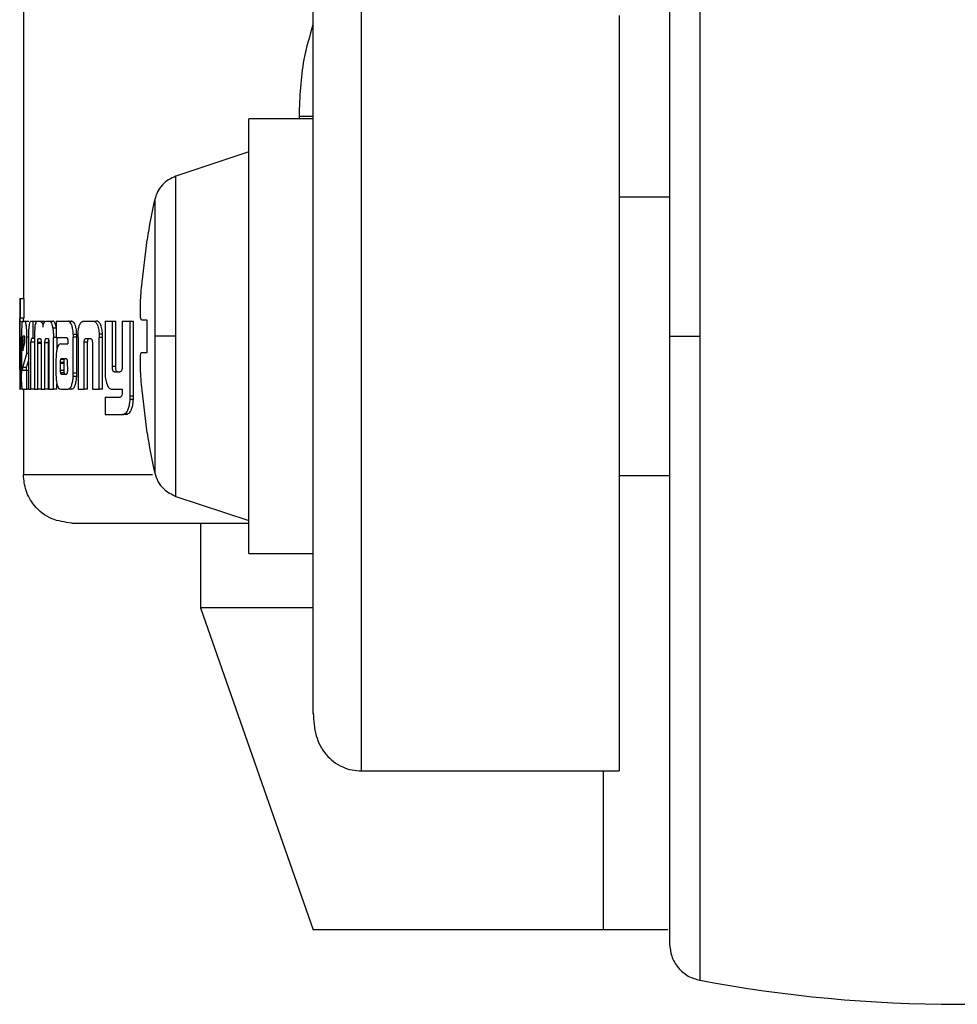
# Model space of a CAD drawing. Header units: millimetres. Extents: x 42 to 514, y 147 to 318.
# Tile 75 of 90: x 464.92 to 466.61, y 146.73 to 148.5. Entities that reach past the tile are written whole.
import ezdxf

# ---------------------------------------------------------------- set-up
doc = ezdxf.new("R2010")
doc.units = ezdxf.units.MM

msp = doc.modelspace()

# ---------------------------------------------------------------- linework, layer by layer
at = {"color": 7, "linetype": 'Continuous', "lineweight": 25}
for p, q in [((464.9304, 149.9979), (464.9304, 148.001)), ((466.0003, 148.5095), (466.0003, 147.1524)), ((465.4509, 148.3236), (465.3352, 148.3236)), ((465.3352, 147.9332), (465.3352, 148.3236)), ((465.4509, 148.3282), (465.4253, 148.3282)), ((465.3352, 148.2644), (465.2043, 148.2207)), ((466.0909, 148.1832), (466.0003, 148.1832)), ((465.1662, 148.1787), (465.1662, 147.9332)), ((465.1424, 148.0199), (465.1527, 148.1067)), ((465.1527, 148.1067), (465.1523, 148.1067)), ((464.9237, 148.001), (464.9237, 148.0004)), ((464.9237, 148.001), (464.9253, 148.001)), ((464.9237, 148.0004), (464.9237, 147.8388)), ((464.9253, 147.9659), (464.9253, 148.001)), ((464.9253, 148.001), (464.932, 148.001)), ((464.932, 147.9659), (464.932, 148.001)), ((464.9237, 147.9659), (464.9253, 147.9659)), ((464.9237, 147.88), (464.9237, 147.9592)), ((464.9304, 147.9592), (464.9237, 147.9592)), ((464.932, 147.9659), (464.9253, 147.9659)), ((464.929, 147.9604), (464.9333, 147.9604)), ((464.9333, 147.9604), (464.9399, 147.9604)), ((464.9439, 147.9604), (464.9473, 147.9604)), ((464.9473, 147.9604), (464.9539, 147.9604)), ((464.9473, 147.9604), (464.9473, 147.9294)), ((464.9555, 147.9604), (464.9603, 147.9604)), ((464.9603, 147.9604), (464.9669, 147.9604)), ((464.9688, 147.9589), (464.9669, 147.9604)), ((464.9711, 147.9604), (464.9769, 147.9604)), ((464.9769, 147.9604), (464.9833, 147.9604)), ((464.9889, 147.9604), (464.9889, 147.931)), ((464.9889, 147.9604), (465.0099, 147.9604)), ((465.0099, 147.9604), (465.0162, 147.9604)), ((465.0179, 147.9599), (465.0116, 147.9599)), ((465.0387, 147.9604), (465.055, 147.9604)), ((465.055, 147.9604), (465.0611, 147.9604)), ((465.0769, 147.9604), (465.0769, 147.8692)), ((465.0769, 147.9604), (465.0901, 147.9604)), ((465.0901, 147.879), (465.0901, 147.9604)), ((465.0901, 147.9604), (465.0961, 147.9604)), ((465.0961, 147.879), (465.0961, 147.9604)), ((465.1079, 147.9604), (465.1079, 147.8769)), ((465.1079, 147.9604), (465.1221, 147.9604)), ((465.1221, 147.8258), (465.1221, 147.9604)), ((465.1221, 147.9604), (465.128, 147.9604)), ((465.128, 147.8258), (465.128, 147.9604)), ((465.1527, 147.9621), (465.1424, 147.9621)), ((465.1527, 147.9043), (465.1527, 147.9621)), ((464.9244, 147.9318), (464.9244, 147.8804)), ((464.9244, 147.9318), (464.9258, 147.9318)), ((464.9258, 147.8795), (464.9258, 147.9318)), ((464.9269, 147.9315), (464.9269, 147.867)), ((464.9324, 147.9332), (464.9298, 147.9332)), ((464.9366, 147.9024), (464.9366, 147.9315)), ((464.9394, 147.9315), (464.9366, 147.9315)), ((464.9889, 147.9475), (464.9832, 147.9475)), ((465.0199, 147.9371), (465.0262, 147.9371)), ((465.02, 147.8669), (465.02, 147.9317)), ((465.0263, 147.9317), (465.02, 147.9317)), ((465.0263, 147.8669), (465.0263, 147.9317)), ((465.0725, 147.9369), (465.0664, 147.9369)), ((465.0664, 147.9369), (465.0665, 147.9312)), ((465.1662, 147.9332), (465.1662, 147.6876)), ((465.3352, 147.5428), (465.3352, 147.9332)), ((464.9291, 147.9249), (464.9291, 147.9069)), ((464.9291, 147.9249), (464.9332, 147.9249)), ((464.9291, 147.9069), (464.9332, 147.9217)), ((464.9332, 147.9217), (464.9332, 147.9247)), ((464.9393, 147.929), (464.9393, 147.8382)), ((464.9439, 147.8382), (464.9439, 147.9228)), ((464.9503, 147.9228), (464.9439, 147.9228)), ((464.9473, 147.9294), (464.9451, 147.9294)), ((464.9503, 147.9294), (464.9473, 147.9294)), ((464.9503, 147.931), (464.9503, 147.8382)), ((464.9625, 147.9222), (464.956, 147.9222)), ((464.956, 147.8382), (464.956, 147.9201)), ((464.9622, 147.9201), (464.956, 147.9201)), ((464.9577, 147.9294), (464.9608, 147.9294)), ((464.9622, 147.9215), (464.9622, 147.8382)), ((464.969, 147.8382), (464.969, 147.9215)), ((464.9755, 147.9215), (464.969, 147.9215)), ((464.9751, 147.9287), (464.9701, 147.9287)), ((464.9709, 147.9294), (464.9742, 147.9294)), ((464.9755, 147.8382), (464.9755, 147.9215)), ((464.9763, 147.9201), (464.9762, 147.8382)), ((464.9842, 147.8382), (464.9843, 147.931)), ((464.9889, 147.931), (464.9843, 147.931)), ((464.9889, 147.931), (465.0079, 147.931)), ((464.9907, 147.9102), (464.9907, 147.931)), ((464.9973, 147.9196), (465.01, 147.9196)), ((465.0099, 147.9262), (465.0099, 147.9246)), ((465.01, 147.9228), (465.01, 147.9196)), ((465.0284, 147.9312), (465.0284, 147.8382)), ((465.0394, 147.8382), (465.0394, 147.9226)), ((465.0456, 147.9226), (465.0394, 147.9226)), ((465.0431, 147.9294), (465.0504, 147.9294)), ((465.0456, 147.8382), (465.0456, 147.9226)), ((465.0543, 147.9209), (465.0543, 147.8382)), ((465.0726, 147.9312), (465.0665, 147.9312)), ((465.0665, 147.8382), (465.0665, 147.9312)), ((465.0726, 147.8382), (465.0726, 147.9312)), ((464.9291, 147.8768), (464.9366, 147.9024)), ((464.9393, 147.9024), (464.9366, 147.9024)), ((465.1424, 147.9043), (465.1527, 147.9043)), ((465.1424, 147.9043), (465.1527, 147.9043)), ((464.9358, 147.8768), (464.9393, 147.8891)), ((464.9888, 147.8907), (464.9888, 147.8658)), ((464.9963, 147.8864), (464.9963, 147.8846)), ((464.9963, 147.8864), (465.0027, 147.8864)), ((464.9963, 147.8846), (464.9964, 147.8721)), ((464.9963, 147.8846), (465.0027, 147.8846)), ((464.9981, 147.8926), (464.9977, 147.8923)), ((464.9977, 147.8923), (465.0041, 147.8923)), ((464.9987, 147.8926), (464.9981, 147.8926)), ((465.0073, 147.8927), (464.9987, 147.8926)), ((464.9987, 147.8926), (465.005, 147.8926)), ((465.0027, 147.8864), (465.0027, 147.8846)), ((465.0027, 147.8846), (465.0027, 147.8721)), ((465.0045, 147.8926), (465.0041, 147.8923)), ((465.0078, 147.8926), (465.005, 147.8926)), ((465.0099, 147.8722), (465.0098, 147.8857)), ((465.0961, 147.879), (465.0901, 147.879)), ((464.9237, 147.8732), (464.9241, 147.8732)), ((464.9358, 147.8768), (464.9291, 147.8768)), ((464.9296, 147.8721), (464.9366, 147.8721)), ((464.9366, 147.8382), (464.9366, 147.8721)), ((464.9366, 147.8721), (464.9393, 147.8721)), ((464.9964, 147.8721), (465.0027, 147.8721)), ((464.9968, 147.8679), (465.0032, 147.8679)), ((464.9982, 147.8652), (465.0046, 147.8652)), ((464.9987, 147.865), (465.0074, 147.8651)), ((465.0262, 147.8612), (465.0199, 147.8612)), ((465.0263, 147.8669), (465.02, 147.8669)), ((465.0937, 147.8692), (465.1035, 147.8692)), ((464.9906, 147.8382), (464.9906, 147.8475)), ((465.1527, 147.7597), (465.1424, 147.8464)), ((464.9237, 147.8382), (464.9237, 147.8388)), ((464.9237, 147.8382), (464.9244, 147.8382)), ((464.929, 147.8382), (464.9244, 147.8382)), ((464.929, 147.8382), (464.9366, 147.8382)), ((464.9304, 147.8382), (464.9304, 147.6845)), ((464.9393, 147.8382), (464.9366, 147.8382)), ((464.9393, 147.8382), (464.9439, 147.8382)), ((464.9503, 147.8382), (464.9439, 147.8382)), ((464.9503, 147.8382), (464.956, 147.8382)), ((464.9622, 147.8382), (464.956, 147.8382)), ((464.9622, 147.8382), (464.969, 147.8382)), ((464.9755, 147.8382), (464.969, 147.8382)), ((464.9762, 147.8382), (464.9842, 147.8382)), ((464.9906, 147.8382), (464.9842, 147.8382)), ((464.9978, 147.8382), (465.0109, 147.8382)), ((465.0172, 147.8382), (465.0109, 147.8382)), ((465.0284, 147.8382), (465.0394, 147.8382)), ((465.0456, 147.8382), (465.0394, 147.8382)), ((465.0543, 147.8382), (465.0665, 147.8382)), ((465.0726, 147.8382), (465.0665, 147.8382)), ((465.09, 147.8382), (465.1079, 147.8382)), ((465.1079, 147.8382), (465.1079, 147.8311)), ((465.128, 147.8258), (465.1221, 147.8258)), ((465.0769, 147.8236), (465.0769, 147.7926)), ((465.0769, 147.8236), (465.1039, 147.8236)), ((465.1278, 147.8197), (465.122, 147.8197)), ((465.0769, 147.7926), (465.1086, 147.7926)), ((465.1145, 147.7926), (465.1086, 147.7926)), ((465.1174, 147.7932), (465.1115, 147.7932)), ((465.1145, 147.7926), (465.1174, 147.7932)), ((465.1523, 147.7597), (465.1527, 147.7597)), ((466.0003, 147.6832), (466.0909, 147.6832)), ((465.2043, 147.6456), (465.3352, 147.602)), ((465.2484, 147.5977), (465.2484, 147.4456)), ((465.3352, 147.5428), (465.4509, 147.5428)), ((465.2484, 147.4456), (465.4509, 146.8672)), ((465.4488, 147.4456), (465.2484, 147.4456)), ((465.5376, 147.1524), (466.0003, 147.1524)), ((465.9714, 147.1524), (465.9714, 146.8672)), ((465.9714, 146.8672), (465.4509, 146.8672)), ((466.0877, 146.8672), (465.9714, 146.8672))]:
    msp.add_line(p, q, dxfattribs=at)
at = {"color": 8, "linetype": 'Continuous', "lineweight": 25}
for p, q in [((466.1452, 149.0901), (466.1452, 147.9332)), ((465.5376, 147.1524), (465.5376, 148.5859)), ((465.4253, 148.3282), (465.4253, 148.3236)), ((465.2043, 147.9332), (465.2043, 148.2207)), ((465.2043, 147.6456), (465.2043, 147.9332)), ((466.1452, 147.9332), (466.1452, 146.7763)), ((464.9269, 147.8795), (464.9258, 147.8795)), ((465.1624, 147.6845), (464.9304, 147.6845))]:
    msp.add_line(p, q, dxfattribs=at)
at = {"color": 7, "linetype": 'Continuous', "lineweight": 25}
for centre, radius, start, end in [((466.2428, 147.9332), 1.1042, 167.1521, 170.9599), ((466.2428, 147.9332), 1.1042, 189.0401, 192.8479), ((466.6076, 149.2332), 2.5, 259.3429, 280.6571)]:
    msp.add_arc(centre, radius, start, end, dxfattribs=at)
for points, knots in [([(466.0909, 149.0245), (466.0909, 149.0229), (466.0909, 149.0196), (466.0909, 148.9936), (466.0909, 148.9533), (466.0909, 148.8989), (466.0909, 148.8331), (466.0909, 148.7582), (466.0909, 148.6765), (466.0909, 148.5819), (466.0909, 148.4749), (466.0909, 148.3572), (466.0909, 148.226), (466.0909, 148.0848), (466.0909, 147.9816), (466.0909, 147.9332)], [0, 0, 0, 0, 0.079473, 0.158331, 0.23599, 0.311917, 0.38565, 0.456814, 0.52512, 0.59037, 0.672045, 0.748348, 0.819371, 0.915252, 1, 1, 1, 1]), ([(465.4509, 147.2557), (465.4509, 147.2567), (465.4509, 147.2635), (465.4509, 147.2989), (465.4509, 147.3606), (465.4509, 147.4403), (465.4509, 147.53), (465.4509, 147.6247), (465.4509, 147.7196), (465.4509, 147.8112), (465.4509, 147.8997), (465.4509, 147.9887), (465.4509, 148.0821), (465.4509, 148.1803), (465.4509, 148.28), (465.4509, 148.3764), (465.4509, 148.4649), (465.4509, 148.5367), (465.4509, 148.5795), (465.4509, 148.5905), (465.4509, 148.5914)], [0, 0, 0, 0, 0.012616, 0.084317, 0.154615, 0.222417, 0.286857, 0.347339, 0.403534, 0.45534, 0.502829, 0.550347, 0.602182, 0.658407, 0.718918, 0.783383, 0.851205, 0.921517, 0.993223, 1, 1, 1, 1]), ([(465.2043, 148.2207), (465.1998, 148.2188), (465.1906, 148.215), (465.1793, 148.2051), (465.1705, 148.1929), (465.1676, 148.1834), (465.1662, 148.1787)], [0, 0, 0, 0, 0.245828, 0.499989, 0.754149, 1, 1, 1, 1]), ([(465.1424, 147.9621), (465.1419, 147.9627), (465.141, 147.964), (465.1404, 147.9739), (465.1405, 147.9885), (465.1412, 148.0048), (465.142, 148.0156), (465.1424, 148.0199)], [0, 0, 0, 0, 0.21418, 0.428391, 0.641871, 0.855046, 1, 1, 1, 1]), ([(464.9237, 147.9592), (464.9237, 147.9603), (464.9237, 147.9621), (464.9237, 147.9642), (464.9237, 147.9655), (464.9237, 147.9658), (464.9237, 147.9659)], [0, 0, 0, 0, 0.336232, 0.550428, 0.765327, 1, 1, 1, 1]), ([(464.929, 147.9604), (464.9287, 147.96), (464.9281, 147.9593), (464.9275, 147.953), (464.9271, 147.9448), (464.9269, 147.9372), (464.9269, 147.9327), (464.9269, 147.9315)], [0, 0, 0, 0, 0.242822, 0.487165, 0.701512, 0.91994, 1, 1, 1, 1]), ([(464.9304, 147.9604), (464.9304, 147.9611), (464.9304, 147.9625), (464.9304, 147.9643), (464.9304, 147.9656), (464.9304, 147.9658), (464.9304, 147.9659)], [0, 0, 0, 0, 0.250645, 0.498097, 0.746637, 1, 1, 1, 1]), ([(464.9366, 147.9315), (464.9366, 147.9352), (464.9365, 147.9426), (464.9357, 147.9516), (464.9347, 147.9579), (464.9339, 147.9602), (464.9334, 147.9604), (464.9333, 147.9604)], [0, 0, 0, 0, 0.24278, 0.486952, 0.70085, 0.920384, 1, 1, 1, 1]), ([(464.9439, 147.9604), (464.9432, 147.9601), (464.9421, 147.9597), (464.9408, 147.9553), (464.94, 147.9494), (464.9394, 147.9404), (464.9394, 147.9334), (464.9393, 147.929)], [0, 0, 0, 0, 0.2666991, 0.4291196, 0.5925485, 0.7409951, 1, 1, 1, 1]), ([(464.951, 147.9475), (464.9514, 147.9506), (464.9522, 147.9561), (464.9539, 147.9599), (464.955, 147.9602), (464.9555, 147.9604)], [0, 0, 0, 0, 0.406323, 0.724591, 1, 1, 1, 1]), ([(464.9603, 147.9604), (464.9613, 147.9601), (464.9627, 147.9597), (464.9645, 147.9556), (464.9652, 147.9519), (464.9655, 147.9498), (464.9656, 147.9496)], [0, 0, 0, 0, 0.483218, 0.72602, 0.969973, 1, 1, 1, 1]), ([(464.9656, 147.9496), (464.9659, 147.9515), (464.9665, 147.9553), (464.9684, 147.9597), (464.97, 147.9601), (464.9711, 147.9604)], [0, 0, 0, 0, 0.2494282, 0.4995176, 1, 1, 1, 1]), ([(464.9769, 147.9604), (464.9778, 147.9601), (464.9795, 147.9595), (464.9817, 147.9546), (464.9827, 147.9499), (464.9832, 147.9475)], [0, 0, 0, 0, 0.385691, 0.692121, 1, 1, 1, 1]), ([(464.9896, 147.9475), (464.9889, 147.9507), (464.9877, 147.9564), (464.9853, 147.96), (464.984, 147.9603), (464.9833, 147.9604)], [0, 0, 0, 0, 0.425517, 0.744456, 1, 1, 1, 1]), ([(465.0116, 147.9599), (465.0113, 147.96), (465.0107, 147.9603), (465.0101, 147.9604), (465.0099, 147.9604)], [0, 0, 0, 0, 0.499778, 1, 1, 1, 1]), ([(465.0199, 147.9371), (465.0196, 147.9405), (465.0191, 147.9464), (465.0173, 147.9533), (465.0148, 147.9581), (465.0128, 147.9592), (465.0116, 147.9599)], [0, 0, 0, 0, 0.282938, 0.48843, 0.693697, 1, 1, 1, 1]), ([(465.0179, 147.9599), (465.0176, 147.96), (465.017, 147.9603), (465.0165, 147.9604), (465.0162, 147.9604)], [0, 0, 0, 0, 0.50025, 1, 1, 1, 1]), ([(465.0262, 147.9371), (465.0259, 147.9405), (465.0254, 147.9464), (465.0236, 147.9533), (465.0211, 147.9581), (465.0191, 147.9592), (465.0179, 147.9599)], [0, 0, 0, 0, 0.282896, 0.488497, 0.693956, 1, 1, 1, 1]), ([(465.0285, 147.9369), (465.0288, 147.9404), (465.0292, 147.9465), (465.0311, 147.9537), (465.0336, 147.9585), (465.0363, 147.9602), (465.0382, 147.9603), (465.0387, 147.9604)], [0, 0, 0, 0, 0.259962, 0.447497, 0.635328, 0.880907, 1, 1, 1, 1]), ([(465.055, 147.9604), (465.0563, 147.9602), (465.0583, 147.9599), (465.0609, 147.9576), (465.0626, 147.9549), (465.0641, 147.9512), (465.0656, 147.9454), (465.066, 147.9403), (465.0664, 147.9369)], [0, 0, 0, 0, 0.250369, 0.375687, 0.500824, 0.622452, 0.750727, 1, 1, 1, 1]), ([(465.0725, 147.9369), (465.0721, 147.9403), (465.0717, 147.9454), (465.0702, 147.9512), (465.0688, 147.9549), (465.067, 147.9576), (465.0645, 147.9599), (465.0625, 147.9602), (465.0611, 147.9604)], [0, 0, 0, 0, 0.249746, 0.378209, 0.499819, 0.624907, 0.75006, 1, 1, 1, 1]), ([(464.9298, 147.9332), (464.9297, 147.9331), (464.9295, 147.9328), (464.9293, 147.9308), (464.9292, 147.9283), (464.9291, 147.9262), (464.9291, 147.9251), (464.9291, 147.9249)], [0, 0, 0, 0, 0.272019, 0.519286, 0.755438, 0.965059, 1, 1, 1, 1]), ([(464.9332, 147.9247), (464.9332, 147.926), (464.9332, 147.928), (464.9331, 147.9305), (464.9329, 147.932), (464.9327, 147.9331), (464.9325, 147.9332), (464.9324, 147.9332)], [0, 0, 0, 0, 0.273296, 0.436277, 0.600544, 0.74957, 1, 1, 1, 1]), ([(464.951, 147.9475), (464.9508, 147.9455), (464.9504, 147.942), (464.9503, 147.9362), (464.9503, 147.9328), (464.9503, 147.931)], [0, 0, 0, 0, 0.395679, 0.694721, 1, 1, 1, 1]), ([(464.9832, 147.9475), (464.9835, 147.9449), (464.984, 147.941), (464.9842, 147.9353), (464.9843, 147.9325), (464.9843, 147.931)], [0, 0, 0, 0, 0.49914, 0.749504, 1, 1, 1, 1]), ([(465.0199, 147.9371), (465.0199, 147.9365), (465.02, 147.9354), (465.02, 147.9336), (465.02, 147.9324), (465.02, 147.9317)], [0, 0, 0, 0, 0.308526, 0.616936, 1, 1, 1, 1]), ([(465.0263, 147.9317), (465.0263, 147.9322), (465.0263, 147.9333), (465.0263, 147.9351), (465.0262, 147.9364), (465.0262, 147.9371)], [0, 0, 0, 0, 0.30837, 0.616722, 1, 1, 1, 1]), ([(465.0284, 147.9312), (465.0284, 147.9318), (465.0284, 147.9329), (465.0284, 147.9348), (465.0285, 147.9361), (465.0285, 147.9369)], [0, 0, 0, 0, 0.292064, 0.584209, 1, 1, 1, 1]), ([(465.0726, 147.9312), (465.0726, 147.9318), (465.0726, 147.9329), (465.0726, 147.9348), (465.0725, 147.9361), (465.0725, 147.9369)], [0, 0, 0, 0, 0.291943, 0.583814, 1, 1, 1, 1]), ([(465.2043, 147.9332), (465.1993, 147.9332), (465.1891, 147.9332), (465.1742, 147.9332), (465.1692, 147.9332), (465.1662, 147.9332)], [0, 0, 0, 0, 0.276679, 0.562556, 1, 1, 1, 1]), ([(466.0909, 147.9332), (466.0918, 147.9332), (466.0937, 147.9332), (466.1079, 147.9332), (466.1259, 147.9332), (466.1389, 147.9332), (466.1452, 147.9332)], [0, 0, 0, 0, 0.272459, 0.561842, 0.787529, 1, 1, 1, 1]), ([(466.0909, 147.9332), (466.0909, 147.9009), (466.0909, 147.8342), (466.0909, 147.7318), (466.0909, 147.6231), (466.0909, 147.5091), (466.0909, 147.3914), (466.0909, 147.2844), (466.0909, 147.1898), (466.0909, 147.1082), (466.0909, 147.0332), (466.0909, 146.9674), (466.0909, 146.9131), (466.0909, 146.8728), (466.0909, 146.8467), (466.0909, 146.8435), (466.0909, 146.8418)], [0, 0, 0, 0, 0.056514, 0.116768, 0.1806989, 0.2517244, 0.328022, 0.4096806, 0.4749247, 0.5432253, 0.6143828, 0.6881093, 0.7640301, 0.8416821, 0.9205339, 1, 1, 1, 1]), ([(464.9451, 147.9294), (464.9449, 147.9292), (464.9446, 147.9288), (464.9442, 147.9276), (464.944, 147.9257), (464.9439, 147.9241), (464.9439, 147.9232), (464.9439, 147.9228)], [0, 0, 0, 0, 0.278848, 0.561685, 0.735031, 0.908873, 1, 1, 1, 1]), ([(464.956, 147.9222), (464.9561, 147.9236), (464.9562, 147.9259), (464.9567, 147.9281), (464.9571, 147.9292), (464.9575, 147.9293), (464.9577, 147.9294)], [0, 0, 0, 0, 0.3690742, 0.5677657, 0.7664693, 1, 1, 1, 1]), ([(464.956, 147.9201), (464.956, 147.9203), (464.956, 147.9207), (464.956, 147.9213), (464.956, 147.9218), (464.956, 147.9222)], [0, 0, 0, 0, 0.2598207, 0.5192166, 1, 1, 1, 1]), ([(464.9608, 147.9294), (464.961, 147.929), (464.9614, 147.9284), (464.9619, 147.9266), (464.9621, 147.9245), (464.9621, 147.9227), (464.9622, 147.9217), (464.9622, 147.9215)], [0, 0, 0, 0, 0.3264182, 0.5275717, 0.7288852, 0.9412583, 1, 1, 1, 1]), ([(464.969, 147.9215), (464.9691, 147.9227), (464.9691, 147.9246), (464.9694, 147.9269), (464.9698, 147.9281), (464.9701, 147.9286), (464.9701, 147.9287)], [0, 0, 0, 0, 0.369366, 0.615348, 0.860644, 1, 1, 1, 1]), ([(464.9701, 147.9287), (464.9702, 147.9288), (464.9704, 147.929), (464.9706, 147.9293), (464.9708, 147.9293), (464.9709, 147.9294)], [0, 0, 0, 0, 0.337466, 0.6673, 1, 1, 1, 1]), ([(464.9742, 147.9294), (464.9743, 147.9294), (464.9747, 147.9293), (464.9753, 147.9287), (464.9756, 147.9276), (464.9757, 147.9271)], [0, 0, 0, 0, 0.344281, 0.692497, 1, 1, 1, 1]), ([(464.9755, 147.9215), (464.9755, 147.9226), (464.9756, 147.9246), (464.9758, 147.9261), (464.9759, 147.9267)], [0, 0, 0, 0, 0.595435, 1, 1, 1, 1]), ([(464.9757, 147.9271), (464.9759, 147.9264), (464.9762, 147.9248), (464.9763, 147.9222), (464.9763, 147.9206), (464.9763, 147.9201)], [0, 0, 0, 0, 0.36494, 0.811948, 1, 1, 1, 1]), ([(464.9973, 147.9196), (464.996, 147.9193), (464.9938, 147.9188), (464.9913, 147.9135), (464.9898, 147.9071), (464.9889, 147.8991), (464.9889, 147.8936), (464.9888, 147.8907)], [0, 0, 0, 0, 0.2888455, 0.4676621, 0.6468225, 0.8160136, 1, 1, 1, 1]), ([(465.0079, 147.931), (465.0081, 147.9308), (465.0086, 147.9306), (465.0092, 147.9297), (465.0096, 147.9286), (465.0098, 147.9274), (465.0099, 147.9266), (465.0099, 147.9262)], [0, 0, 0, 0, 0.264899, 0.531986, 0.718817, 0.867142, 1, 1, 1, 1]), ([(465.0099, 147.9246), (465.0099, 147.9244), (465.01, 147.924), (465.01, 147.9234), (465.01, 147.923), (465.01, 147.9228)], [0, 0, 0, 0, 0.359555, 0.677688, 1, 1, 1, 1]), ([(465.0394, 147.9226), (465.0395, 147.9237), (465.0397, 147.9255), (465.0403, 147.9274), (465.0412, 147.9288), (465.0421, 147.9293), (465.0428, 147.9294), (465.0431, 147.9294)], [0, 0, 0, 0, 0.237917, 0.403535, 0.56803, 0.841413, 1, 1, 1, 1]), ([(465.0456, 147.9226), (465.0457, 147.9237), (465.0459, 147.9256), (465.0466, 147.9275), (465.0474, 147.9288), (465.0484, 147.9293), (465.0491, 147.9294), (465.0493, 147.9294)], [0, 0, 0, 0, 0.250122, 0.416719, 0.581933, 0.85969, 1, 1, 1, 1]), ([(465.0504, 147.9294), (465.0508, 147.9294), (465.0516, 147.9293), (465.0527, 147.9284), (465.0536, 147.9267), (465.054, 147.9247), (465.0541, 147.9233), (465.0542, 147.9226)], [0, 0, 0, 0, 0.247671, 0.497825, 0.6727, 0.848183, 1, 1, 1, 1]), ([(465.0542, 147.9226), (465.0542, 147.9224), (465.0542, 147.922), (465.0543, 147.9214), (465.0543, 147.9211), (465.0543, 147.9209)], [0, 0, 0, 0, 0.356943, 0.675704, 1, 1, 1, 1]), ([(465.1424, 147.8464), (465.1419, 147.8529), (465.141, 147.8659), (465.1404, 147.8832), (465.1405, 147.8962), (465.1412, 147.9032), (465.142, 147.904), (465.1424, 147.9043)], [0, 0, 0, 0, 0.214179, 0.428389, 0.64187, 0.855053, 1, 1, 1, 1]), ([(464.9237, 147.8775), (464.9237, 147.8778), (464.9237, 147.8783), (464.9237, 147.8792), (464.9237, 147.8797), (464.9237, 147.88)], [0, 0, 0, 0, 0.335, 0.666334, 1, 1, 1, 1]), ([(464.9244, 147.8804), (464.9244, 147.879), (464.9244, 147.877), (464.9244, 147.8749), (464.9243, 147.8735), (464.9242, 147.8732), (464.9241, 147.8732), (464.9241, 147.8732)], [0, 0, 0, 0, 0.2759, 0.404908, 0.53374, 0.866554, 1, 1, 1, 1]), ([(464.9257, 147.8574), (464.9257, 147.8592), (464.9258, 147.8628), (464.9258, 147.8703), (464.9258, 147.8759), (464.9258, 147.8795)], [0, 0, 0, 0, 0.259643, 0.50935, 1, 1, 1, 1]), ([(464.9977, 147.8923), (464.9975, 147.8922), (464.9972, 147.892), (464.9968, 147.891), (464.9965, 147.8895), (464.9964, 147.8878), (464.9963, 147.8867), (464.9963, 147.8864)], [0, 0, 0, 0, 0.216599, 0.399912, 0.583056, 0.901189, 1, 1, 1, 1]), ([(465.0041, 147.8923), (465.0039, 147.8922), (465.0036, 147.892), (465.0032, 147.891), (465.0029, 147.8895), (465.0028, 147.8878), (465.0027, 147.8867), (465.0027, 147.8864)], [0, 0, 0, 0, 0.215658, 0.39874, 0.581501, 0.899968, 1, 1, 1, 1]), ([(465.0086, 147.8918), (465.0084, 147.8921), (465.0081, 147.8925), (465.0077, 147.8927), (465.0074, 147.8927), (465.0073, 147.8927)], [0, 0, 0, 0, 0.436168, 0.716481, 1, 1, 1, 1]), ([(465.0098, 147.8857), (465.0098, 147.8864), (465.0098, 147.8875), (465.0097, 147.8888), (465.0096, 147.89), (465.0091, 147.8908), (465.0088, 147.8915), (465.0086, 147.8918)], [0, 0, 0, 0, 0.263269, 0.411015, 0.515061, 0.737627, 1, 1, 1, 1]), ([(465.0937, 147.8692), (465.0932, 147.8693), (465.0924, 147.8694), (465.0914, 147.8707), (465.0906, 147.8726), (465.0902, 147.8755), (465.0901, 147.8777), (465.0901, 147.879)], [0, 0, 0, 0, 0.231498, 0.386847, 0.542845, 0.744825, 1, 1, 1, 1]), ([(465.0997, 147.8692), (465.0993, 147.8693), (465.0984, 147.8694), (465.0974, 147.8706), (465.0967, 147.8725), (465.0962, 147.8754), (465.0962, 147.8777), (465.0961, 147.879)], [0, 0, 0, 0, 0.226122, 0.381911, 0.53845, 0.738054, 1, 1, 1, 1]), ([(464.9237, 147.8732), (464.9237, 147.8734), (464.9237, 147.8739), (464.9237, 147.8752), (464.9237, 147.8767), (464.9237, 147.8775)], [0, 0, 0, 0, 0.335084, 0.673357, 1, 1, 1, 1]), ([(464.929, 147.8382), (464.9287, 147.8386), (464.9281, 147.8393), (464.9275, 147.8457), (464.9271, 147.8539), (464.9269, 147.8615), (464.9269, 147.8659), (464.9269, 147.867)], [0, 0, 0, 0, 0.246551, 0.494863, 0.706875, 0.924834, 1, 1, 1, 1]), ([(464.9296, 147.8721), (464.9295, 147.8722), (464.9294, 147.8722), (464.9293, 147.873), (464.9292, 147.8738), (464.9292, 147.8751), (464.9292, 147.8761), (464.9291, 147.8768)], [0, 0, 0, 0, 0.368629, 0.509908, 0.6086, 0.738398, 1, 1, 1, 1]), ([(464.9362, 147.8721), (464.9362, 147.8721), (464.9361, 147.8722), (464.936, 147.8727), (464.9359, 147.8732), (464.9358, 147.8746), (464.9358, 147.8759), (464.9358, 147.8768)], [0, 0, 0, 0, 0.289984, 0.427067, 0.537157, 0.648346, 1, 1, 1, 1]), ([(464.9888, 147.8658), (464.9888, 147.8652), (464.9888, 147.8641), (464.9889, 147.8623), (464.9889, 147.861), (464.9889, 147.8603)], [0, 0, 0, 0, 0.304931, 0.609924, 1, 1, 1, 1]), ([(464.9964, 147.8721), (464.9964, 147.8715), (464.9964, 147.8701), (464.9966, 147.8688), (464.9968, 147.8681), (464.9968, 147.8679)], [0, 0, 0, 0, 0.394639, 0.860876, 1, 1, 1, 1]), ([(464.9968, 147.8679), (464.997, 147.8673), (464.9973, 147.8663), (464.9978, 147.8656), (464.9981, 147.8653), (464.9982, 147.8652)], [0, 0, 0, 0, 0.467416, 0.730455, 1, 1, 1, 1]), ([(464.9982, 147.8652), (464.9983, 147.8652), (464.9984, 147.8651), (464.9985, 147.865), (464.9986, 147.865), (464.9987, 147.865)], [0, 0, 0, 0, 0.360958, 0.67825, 1, 1, 1, 1]), ([(465.0027, 147.8721), (465.0027, 147.8715), (465.0028, 147.8706), (465.0029, 147.8692), (465.0031, 147.8684), (465.0032, 147.8679)], [0, 0, 0, 0, 0.337419, 0.597313, 1, 1, 1, 1]), ([(465.0032, 147.8679), (465.0033, 147.8675), (465.0036, 147.8664), (465.0041, 147.8657), (465.0044, 147.8653), (465.0046, 147.8652)], [0, 0, 0, 0, 0.30474, 0.726952, 1, 1, 1, 1]), ([(465.0074, 147.8651), (465.0076, 147.8652), (465.0081, 147.8652), (465.0088, 147.8659), (465.0092, 147.8669), (465.0093, 147.8674)], [0, 0, 0, 0, 0.340261, 0.682876, 1, 1, 1, 1]), ([(465.0093, 147.8674), (465.0094, 147.8679), (465.0096, 147.8688), (465.0099, 147.8705), (465.0099, 147.8716), (465.0099, 147.8722)], [0, 0, 0, 0, 0.332381, 0.667313, 1, 1, 1, 1]), ([(465.0109, 147.8382), (465.0121, 147.8386), (465.0144, 147.8393), (465.0171, 147.8451), (465.0191, 147.8524), (465.0196, 147.8583), (465.0199, 147.8612)], [0, 0, 0, 0, 0.296777, 0.534181, 0.771615, 1, 1, 1, 1]), ([(465.0172, 147.8382), (465.0184, 147.8386), (465.0207, 147.8393), (465.0234, 147.8451), (465.0253, 147.8524), (465.0259, 147.8583), (465.0262, 147.8612)], [0, 0, 0, 0, 0.295468, 0.532564, 0.769739, 1, 1, 1, 1]), ([(465.0199, 147.8612), (465.0199, 147.8618), (465.02, 147.8629), (465.02, 147.8648), (465.02, 147.8661), (465.02, 147.8669)], [0, 0, 0, 0, 0.294863, 0.589869, 1, 1, 1, 1]), ([(465.0262, 147.8612), (465.0262, 147.8618), (465.0262, 147.8629), (465.0263, 147.8648), (465.0263, 147.8661), (465.0263, 147.8669)], [0, 0, 0, 0, 0.29195, 0.584032, 1, 1, 1, 1]), ([(465.0769, 147.8692), (465.0769, 147.867), (465.077, 147.8629), (465.0775, 147.857), (465.0783, 147.8537), (465.0787, 147.852)], [0, 0, 0, 0, 0.37627, 0.681032, 1, 1, 1, 1]), ([(465.1044, 147.8694), (465.1043, 147.8694), (465.1041, 147.8693), (465.1038, 147.8692), (465.1036, 147.8692), (465.1035, 147.8692)], [0, 0, 0, 0, 0.35951, 0.678397, 1, 1, 1, 1]), ([(465.1079, 147.8769), (465.1077, 147.8758), (465.1075, 147.8739), (465.1067, 147.8716), (465.1057, 147.8701), (465.1048, 147.8697), (465.1044, 147.8694)], [0, 0, 0, 0, 0.292539, 0.511617, 0.731264, 1, 1, 1, 1]), ([(464.9244, 147.8382), (464.9245, 147.8384), (464.9248, 147.8388), (464.9252, 147.8429), (464.9255, 147.8494), (464.9256, 147.8547), (464.9257, 147.8574)], [0, 0, 0, 0, 0.331206, 0.554509, 0.7789, 1, 1, 1, 1]), ([(464.9889, 147.8603), (464.9892, 147.8565), (464.9897, 147.8501), (464.9916, 147.8434), (464.994, 147.8392), (464.9962, 147.8383), (464.9976, 147.8382), (464.9978, 147.8382)], [0, 0, 0, 0, 0.281028, 0.468257, 0.654655, 0.958981, 1, 1, 1, 1]), ([(465.0787, 147.852), (465.0799, 147.8484), (465.0818, 147.8422), (465.0862, 147.8385), (465.0888, 147.8383), (465.09, 147.8382)], [0, 0, 0, 0, 0.432489, 0.722615, 1, 1, 1, 1]), ([(465.1079, 147.8311), (465.1077, 147.8299), (465.1075, 147.828), (465.1067, 147.8257), (465.1057, 147.8244), (465.105, 147.824), (465.1047, 147.8238)], [0, 0, 0, 0, 0.316286, 0.554864, 0.793077, 1, 1, 1, 1]), ([(465.122, 147.8197), (465.122, 147.8203), (465.1221, 147.8214), (465.1221, 147.8235), (465.1221, 147.8249), (465.1221, 147.8258)], [0, 0, 0, 0, 0.27515, 0.550418, 1, 1, 1, 1]), ([(465.1278, 147.8197), (465.1279, 147.8203), (465.1279, 147.8214), (465.128, 147.8234), (465.128, 147.8249), (465.128, 147.8258)], [0, 0, 0, 0, 0.272386, 0.544961, 1, 1, 1, 1]), ([(465.1047, 147.8238), (465.1046, 147.8238), (465.1044, 147.8236), (465.1041, 147.8236), (465.104, 147.8236), (465.1039, 147.8236)], [0, 0, 0, 0, 0.355728, 0.676019, 1, 1, 1, 1]), ([(465.1115, 147.7932), (465.1132, 147.7945), (465.1163, 147.7966), (465.1195, 147.8037), (465.1212, 147.8114), (465.1217, 147.817), (465.122, 147.8197)], [0, 0, 0, 0, 0.315389, 0.545631, 0.774797, 1, 1, 1, 1]), ([(465.1174, 147.7932), (465.1192, 147.7945), (465.1222, 147.7966), (465.1253, 147.8037), (465.1271, 147.8114), (465.1276, 147.817), (465.1278, 147.8197)], [0, 0, 0, 0, 0.314546, 0.544768, 0.773931, 1, 1, 1, 1]), ([(465.1086, 147.7926), (465.1089, 147.7926), (465.1094, 147.7926), (465.1103, 147.7928), (465.111, 147.793), (465.1115, 147.7932)], [0, 0, 0, 0, 0.260033, 0.52027, 1, 1, 1, 1]), ([(465.0171, 147.5977), (465.0048, 147.5993), (464.9792, 147.6024), (464.9501, 147.6259), (464.9332, 147.6551), (464.9313, 147.6749), (464.9304, 147.6845)], [0, 0, 0, 0, 0.27027, 0.562426, 0.789736, 1, 1, 1, 1]), ([(465.1662, 147.6876), (465.1679, 147.6824), (465.1712, 147.6719), (465.1835, 147.6558), (465.1964, 147.6494), (465.2043, 147.6456)], [0, 0, 0, 0, 0.2766855, 0.5625532, 1, 1, 1, 1]), ([(465.0171, 147.5977), (465.0195, 147.5977), (465.0242, 147.5977), (465.063, 147.5977), (465.1246, 147.5977), (465.2127, 147.5977), (465.2842, 147.5977), (465.3311, 147.5977), (465.3349, 147.5977)], [0, 0, 0, 0, 0.193178, 0.389373, 0.58737, 0.785656, 0.982566, 1, 1, 1, 1]), ([(465.4509, 147.256), (465.4516, 147.2426), (465.453, 147.2175), (465.4702, 147.1822), (465.4958, 147.1617), (465.5196, 147.1535), (465.5319, 147.1528), (465.5376, 147.1524)], [0, 0, 0, 0, 0.312569, 0.585664, 0.815554, 0.913553, 1, 1, 1, 1]), ([(466.0909, 146.8418), (466.0916, 146.8344), (466.0931, 146.819), (466.1053, 146.7984), (466.1232, 146.7827), (466.138, 146.7784), (466.1452, 146.7763)], [0, 0, 0, 0, 0.242347, 0.499981, 0.757634, 1, 1, 1, 1])]:
    msp.add_open_spline(points, degree=3, knots=knots, dxfattribs=at)
at = {"color": 8, "linetype": 'Continuous', "lineweight": 25}
msp.add_open_spline([(465.4509, 148.4942), (465.4446, 148.4732), (465.4287, 148.4203), (465.4265, 148.3628), (465.4253, 148.3282)], degree=3, knots=[0, 0, 0, 0, 0.396875, 1, 1, 1, 1], dxfattribs=at)

doc.saveas('drawing.dxf')
